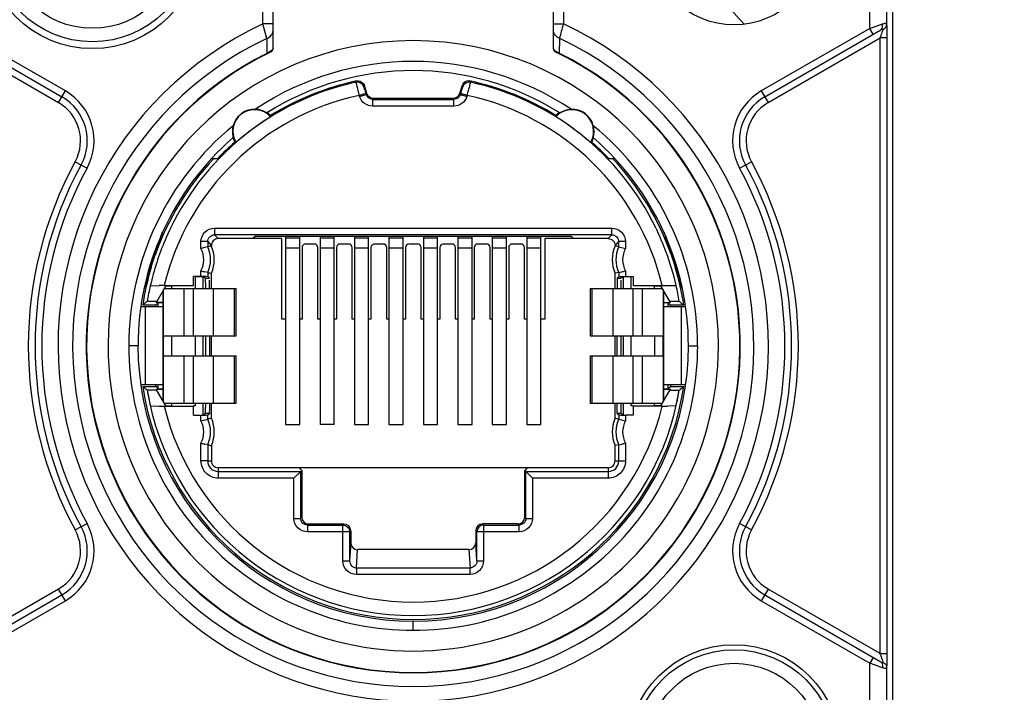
# Model space of a CAD drawing. Header units: millimetres. Extents: x 0 to 420, y 0 to 297.
# Tile 128 of 256: x 134.46 to 137.38, y 135.18 to 137.17. Entities that reach past the tile are written whole.
import ezdxf

# ---------------------------------------------------------------- set-up
doc = ezdxf.new("R2010")
doc.units = ezdxf.units.MM
doc.header["$LTSCALE"] = 23.1
doc.layers.get('0').update_dxf_attribs({"linetype": 'CONTINUOUS'})
doc.layers.add('DIM_PILOTEES', color=7, linetype='CONTINUOUS')
doc.styles.add('TEXTSTYLE_5', font='txt', dxfattribs={"width": 1.142857})
doc.dimstyles.new('DIMSTYLE_4', dxfattribs={"dimtxt": 2.5, "dimasz": 0.1875, "dimexe": 0.125, "dimexo": 0.0625, "dimgap": 1.25, "dimtad": 0, "dimtih": 1, "dimtoh": 1, "dimdsep": 46, "dimtxsty": 'TEXTSTYLE_5', "dimblk": '_FILLED', "dimblk1": '_FILLED', "dimblk2": '_FILLED', "dimcen": 0.09, "dimazin": 2, "dimtfac": 1, "dimtofl": 0, "dimtmove": 0, "dimatfit": 3, "dimldrblk": '_FILLED', "dimfxl": 1, "dimtolj": 1, "dimarcsym": 0})

# ---------------------------------------------------------------- blocks, each defined once
blk = doc.blocks.new('_FILLED')
at = {"color": 0, "linetype": 'BYBLOCK'}
blk.add_solid([(0, 0), (-1, 0.167), (-1, -0.167)], dxfattribs=at)
blk = doc.blocks.new('*D4')
at = {"layer": 'DIM_PILOTEES', "color": 2, "linetype": 'CONTINUOUS'}
for p, q in [((95.9146, 146.3862), (95.9146, 120.2775)), ((152.3359, 146.3862), (152.3359, 120.2775)), ((95.9146, 120.4025), (120.6777, 120.4025)), ((152.3359, 120.4025), (128.892, 120.4025))]:
    blk.add_line(p, q, dxfattribs=at)
at = {"layer": 'DIM_PILOTEES', "color": 2, "linetype": 'CONTINUOUS', "xscale": 0.1875, "yscale": 0.1875, "zscale": 0.1875, "rotation": 180}
blk.add_blockref('_FILLED', (95.9146, 120.4025), dxfattribs=at)
at = {"layer": 'DIM_PILOTEES', "color": 2, "linetype": 'CONTINUOUS', "xscale": 0.1875, "yscale": 0.1875, "zscale": 0.1875}
blk.add_blockref('_FILLED', (152.3359, 120.4025), dxfattribs=at)
at = {"layer": 'DIM_PILOTEES', "color": 2, "linetype": 'CONTINUOUS', "insert": (124.7849, 121.6525), "char_height": 2.5, "width": 8.571429, "attachment_point": 2, "line_spacing_factor": 0.9, "style": 'TEXTSTYLE_5'}
blk.add_mtext('{\\ftxt;\\W0.0001;\\H0.0001;\\~}{\\ftxt;\\W2.2857142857;\\H2.5; }{\\ftxt;\\W0.0001;\\H0.0001;\\~}', dxfattribs=at)

msp = doc.modelspace()

# ---------------------------------------------------------------- linework, layer by layer
at = {"color": 7, "linetype": 'CONTINUOUS'}
for p, q in [((135.2102, 137.1381), (135.2102, 137.7745)), ((136.0402, 137.0842), (136.0402, 137.7745)), ((135.1802, 137.1573), (135.1802, 137.6445)), ((136.0702, 137.6445), (136.0702, 137.1573)), ((136.9769, 137.1444), (136.9769, 137.4045)), ((137.0269, 137.4045), (137.0269, 137.1561)), ((137.0452, 135.0045), (137.0452, 137.4045)), ((136.6054, 137.1563), (136.4952, 137.2786)), ((134.2412, 137.1403), (134.5852, 136.9417)), ((134.5952, 136.9591), (134.2736, 137.1447)), ((135.1914, 137.1147), (135.1802, 137.1573)), ((135.2102, 137.1573), (135.1802, 137.1573)), ((135.2102, 137.1218), (135.2102, 137.1379)), ((136.0402, 137.1573), (136.0702, 137.1573)), ((136.9769, 137.1444), (136.6558, 136.9591)), ((136.6658, 136.9417), (137.0093, 137.14)), ((136.9769, 137.1444), (137.0142, 137.1573)), ((136.9869, 137.1271), (136.9769, 137.1444)), ((134.2431, 137.1162), (134.5752, 136.9244)), ((135.1914, 137.1147), (135.1919, 137.0704)), ((135.2102, 137.0842), (135.2102, 137.1218)), ((136.0586, 137.0704), (136.0591, 137.1147)), ((136.6758, 136.9244), (137.0074, 137.1159)), ((137.0074, 135.2931), (137.0074, 137.1159)), ((137.0274, 137.1159), (137.0074, 137.1159)), ((137.0274, 137.1159), (137.0274, 135.2931)), ((136.0405, 137.083), (136.0402, 137.0842)), ((135.1925, 137.0692), (135.1919, 137.0704)), ((136.058, 137.0692), (136.0586, 137.0704)), ((135.4575, 136.9885), (135.4553, 136.9847)), ((135.7952, 136.9847), (135.793, 136.9885)), ((134.5752, 136.9244), (134.5952, 136.9591)), ((135.4786, 136.9712), (135.4808, 136.9749)), ((135.4881, 136.9516), (135.4808, 136.9749)), ((135.7697, 136.9749), (135.7623, 136.9516)), ((135.7697, 136.9749), (135.7719, 136.9712)), ((136.6558, 136.9591), (136.6758, 136.9244)), ((135.4845, 136.952), (135.4654, 136.946)), ((135.4666, 136.9422), (135.4654, 136.946)), ((135.4666, 136.9422), (135.4857, 136.9482)), ((135.4845, 136.952), (135.4857, 136.9482)), ((135.4881, 136.9516), (135.4857, 136.9482)), ((135.5048, 136.9342), (135.5072, 136.9376)), ((135.5048, 136.9342), (135.5048, 136.9142)), ((135.5048, 136.9342), (135.7457, 136.9342)), ((135.5072, 136.9376), (135.7433, 136.9376)), ((135.7433, 136.9376), (135.7457, 136.9342)), ((135.7457, 136.9142), (135.7457, 136.9342)), ((135.7648, 136.9482), (135.7623, 136.9516)), ((135.7648, 136.9482), (135.766, 136.952)), ((135.7648, 136.9482), (135.7839, 136.9422)), ((135.7851, 136.946), (135.766, 136.952)), ((135.7851, 136.946), (135.7839, 136.9422)), ((135.7457, 136.9142), (135.5048, 136.9142)), ((135.1501, 136.8465), (135.143, 136.8411)), ((135.0922, 136.8215), (135.0923, 136.8209)), ((135.1072, 136.8127), (135.1006, 136.8073)), ((136.1582, 136.8209), (136.1587, 136.8233)), ((136.1587, 136.8233), (136.16, 136.8304)), ((135.1006, 136.8073), (135.1, 136.8069)), ((136.151, 136.807), (136.1505, 136.8069)), ((135.0292, 136.7595), (135.0466, 136.7595)), ((136.2038, 136.7595), (136.2213, 136.7595)), ((134.6243, 136.7497), (134.6595, 136.7305)), ((136.5915, 136.7305), (136.6267, 136.7497)), ((135.0367, 136.553), (135.0367, 136.533)), ((135.0367, 136.553), (136.2137, 136.553)), ((136.2137, 136.533), (136.2137, 136.553)), ((136.3441, 136.5522), (136.3471, 136.546)), ((134.8287, 136.3736), (134.8833, 136.5415)), ((134.8779, 136.5303), (134.8324, 136.3903)), ((134.8948, 136.5272), (134.8904, 136.517)), ((135.0477, 136.522), (135.0367, 136.533)), ((136.2137, 136.533), (135.0367, 136.533)), ((135.2359, 136.522), (135.0477, 136.522)), ((135.1578, 136.5292), (135.1505, 136.522)), ((135.1578, 136.5292), (136.0927, 136.5292)), ((135.2359, 136.2835), (135.2359, 136.522)), ((135.2472, 136.5292), (135.2472, 135.9716)), ((135.2472, 136.5241), (135.2892, 136.5241)), ((135.2892, 135.9716), (135.2892, 136.5292)), ((135.3492, 136.5292), (135.3492, 135.9716)), ((135.3492, 136.5241), (135.3912, 136.5241)), ((135.3912, 135.9716), (135.3912, 136.5292)), ((135.4512, 136.5292), (135.4512, 135.9716)), ((135.4512, 136.5241), (135.4932, 136.5241)), ((135.4932, 135.9716), (135.4932, 136.5292)), ((135.5532, 136.5292), (135.5532, 135.9716)), ((135.5532, 136.5241), (135.5952, 136.5241)), ((135.5952, 135.9716), (135.5952, 136.5292)), ((135.6552, 136.5292), (135.6552, 135.9716)), ((135.6552, 136.5241), (135.6972, 136.5241)), ((135.6972, 135.9716), (135.6972, 136.5292)), ((135.7572, 136.5292), (135.7572, 135.9716)), ((135.7572, 136.5241), (135.7992, 136.5241)), ((135.7992, 135.9716), (135.7992, 136.5292)), ((135.8592, 136.5292), (135.8592, 135.9716)), ((135.8592, 136.5241), (135.9012, 136.5241)), ((135.9012, 135.9716), (135.9012, 136.5292)), ((135.9612, 136.5292), (135.9612, 135.9716)), ((135.9612, 136.5241), (136.0032, 136.5241)), ((136.0032, 135.9716), (136.0032, 136.5292)), ((136.0146, 136.522), (136.0146, 136.2835)), ((136.2027, 136.522), (136.0146, 136.522)), ((136.0927, 136.5292), (136.1, 136.522)), ((136.2137, 136.533), (136.2027, 136.522)), ((136.3672, 136.5415), (136.4217, 136.3736)), ((136.4181, 136.3903), (136.3726, 136.5303)), ((134.9967, 136.4926), (134.9967, 136.513)), ((135.0167, 136.513), (134.9967, 136.513)), ((135.0167, 136.513), (135.0167, 136.4974)), ((135.0167, 136.513), (135.0277, 136.5009)), ((135.0277, 136.5009), (135.0167, 136.4974)), ((135.2892, 136.4938), (135.2472, 136.4938)), ((135.2959, 136.4958), (135.2959, 136.2835)), ((135.3326, 136.5058), (135.3059, 136.5058)), ((135.3426, 136.2835), (135.3426, 136.4958)), ((135.3912, 136.4938), (135.3492, 136.4938)), ((135.3979, 136.4958), (135.3979, 136.2835)), ((135.4346, 136.5058), (135.4079, 136.5058)), ((135.4446, 136.2835), (135.4446, 136.4958)), ((135.4932, 136.4938), (135.4512, 136.4938)), ((135.4999, 136.4958), (135.4999, 136.2835)), ((135.5366, 136.5058), (135.5099, 136.5058)), ((135.5466, 136.2835), (135.5466, 136.4958)), ((135.5952, 136.4938), (135.5532, 136.4938)), ((135.6019, 136.4958), (135.6019, 136.2835)), ((135.6386, 136.5058), (135.6119, 136.5058)), ((135.6486, 136.2835), (135.6486, 136.4958)), ((135.6972, 136.4938), (135.6552, 136.4938)), ((135.7039, 136.4958), (135.7039, 136.2835)), ((135.7406, 136.5058), (135.7139, 136.5058)), ((135.7506, 136.2835), (135.7506, 136.4958)), ((135.7992, 136.4938), (135.7572, 136.4938)), ((135.8059, 136.4958), (135.8059, 136.2835)), ((135.8426, 136.5058), (135.8159, 136.5058)), ((135.8526, 136.2835), (135.8526, 136.4958)), ((135.9012, 136.4938), (135.8592, 136.4938)), ((135.9079, 136.4958), (135.9079, 136.2835)), ((135.9446, 136.5058), (135.9179, 136.5058)), ((135.9546, 136.2835), (135.9546, 136.4958)), ((136.0032, 136.4938), (135.9612, 136.4938)), ((136.2227, 136.5009), (136.2337, 136.513)), ((136.2337, 136.4974), (136.2227, 136.5009)), ((136.2337, 136.4974), (136.2337, 136.513)), ((136.2537, 136.513), (136.2337, 136.513)), ((136.2337, 136.4974), (136.2537, 136.4926)), ((136.2537, 136.513), (136.2537, 136.4926)), ((134.9742, 136.3828), (134.9742, 136.4094)), ((134.9967, 136.4094), (134.9742, 136.4094)), ((134.9799, 136.4089), (134.9799, 136.3745)), ((135.0032, 136.408), (134.9799, 136.4089)), ((134.9967, 136.4094), (134.9967, 136.4263)), ((135.0032, 136.3745), (135.0032, 136.408)), ((135.0102, 136.4045), (135.0032, 136.408)), ((135.0167, 136.4215), (135.0079, 136.4235)), ((135.0102, 136.4045), (135.0215, 136.4045)), ((135.0167, 136.4215), (135.0167, 136.4093)), ((135.0215, 136.4045), (135.0167, 136.4093)), ((135.0277, 136.3745), (135.0277, 136.4191)), ((136.2337, 136.4215), (136.2227, 136.4191)), ((136.2227, 136.3745), (136.2227, 136.4191)), ((136.2289, 136.4045), (136.2337, 136.4093)), ((136.2289, 136.4045), (136.2403, 136.4045)), ((136.2337, 136.4215), (136.2426, 136.4235)), ((136.2337, 136.4215), (136.2337, 136.4093)), ((136.2473, 136.408), (136.2403, 136.4045)), ((136.2706, 136.4089), (136.2473, 136.408)), ((136.2473, 136.3745), (136.2473, 136.408)), ((136.2537, 136.4263), (136.2537, 136.4094)), ((136.2537, 136.4094), (136.2762, 136.4094)), ((136.2706, 136.3745), (136.2706, 136.4089)), ((136.2762, 136.4094), (136.2762, 136.3828)), ((134.8469, 136.3825), (134.8727, 136.3828)), ((134.8925, 136.3825), (134.8656, 136.3359)), ((134.8878, 136.3745), (135.1012, 136.3745)), ((134.8879, 136.3828), (134.9742, 136.3828)), ((134.892, 136.3817), (134.9104, 136.3817)), ((134.9107, 136.3745), (134.9107, 136.3822)), ((134.9462, 136.3745), (134.9462, 136.2345)), ((134.9747, 136.2345), (134.9747, 136.3745)), ((135.033, 136.3745), (135.033, 136.2345)), ((135.096, 136.2345), (135.096, 136.3745)), ((135.1012, 136.2345), (135.1012, 136.3745)), ((136.1493, 136.3745), (136.1493, 136.2345)), ((136.1493, 136.3745), (136.3627, 136.3745)), ((136.1544, 136.3745), (136.1544, 136.2345)), ((136.2175, 136.2345), (136.2175, 136.3745)), ((136.2757, 136.3745), (136.2757, 136.2345)), ((136.2762, 136.3828), (136.377, 136.3828)), ((136.3042, 136.2345), (136.3042, 136.3745)), ((136.3398, 136.3745), (136.3398, 136.3822)), ((136.34, 136.3817), (136.3585, 136.3817)), ((136.3867, 136.3329), (136.358, 136.3825)), ((134.8838, 136.3545), (134.8838, 136.0524)), ((134.8857, 136.2345), (134.8857, 136.3708)), ((136.3648, 136.3708), (136.3648, 136.2345)), ((136.3667, 136.0545), (136.3667, 136.3565)), ((134.8838, 136.3195), (134.8191, 136.3195)), ((134.826, 136.3261), (134.8242, 136.3245)), ((134.8635, 136.3245), (134.8242, 136.3245)), ((134.8317, 136.3195), (134.8317, 136.0895)), ((134.8656, 136.3359), (134.8376, 136.3359)), ((134.8703, 136.3312), (134.8635, 136.3245)), ((134.8635, 136.3195), (134.8635, 136.3245)), ((134.8638, 136.3329), (134.8656, 136.3359)), ((134.8838, 136.3329), (134.8638, 136.3329)), ((134.8838, 136.3318), (134.8703, 136.3312)), ((134.8703, 136.3195), (134.8703, 136.3312)), ((136.3667, 136.3329), (136.3867, 136.3329)), ((136.3802, 136.3312), (136.3667, 136.3318)), ((136.4314, 136.3195), (136.3667, 136.3195)), ((136.3802, 136.3195), (136.3802, 136.3312)), ((136.3802, 136.3312), (136.387, 136.3245)), ((136.4129, 136.3359), (136.3849, 136.3359)), ((136.387, 136.3245), (136.387, 136.3195)), ((136.4263, 136.3245), (136.387, 136.3245)), ((136.4188, 136.3195), (136.4188, 136.0895)), ((136.4263, 136.3245), (136.4219, 136.3283)), ((135.2472, 136.2835), (135.2359, 136.2835)), ((135.2959, 136.2835), (135.2892, 136.2835)), ((135.3492, 136.2835), (135.3426, 136.2835)), ((135.3979, 136.2835), (135.3912, 136.2835)), ((135.4512, 136.2835), (135.4446, 136.2835)), ((135.4999, 136.2835), (135.4932, 136.2835)), ((135.5532, 136.2835), (135.5466, 136.2835)), ((135.6019, 136.2835), (135.5952, 136.2835)), ((135.6552, 136.2835), (135.6486, 136.2835)), ((135.7039, 136.2835), (135.6972, 136.2835)), ((135.7572, 136.2835), (135.7506, 136.2835)), ((135.8059, 136.2835), (135.7992, 136.2835)), ((135.8592, 136.2835), (135.8526, 136.2835)), ((135.9079, 136.2835), (135.9012, 136.2835)), ((135.9612, 136.2835), (135.9546, 136.2835)), ((136.0146, 136.2835), (136.0032, 136.2835)), ((134.8857, 136.2345), (135.1012, 136.2345)), ((134.9107, 136.1745), (134.9107, 136.2345)), ((134.9799, 136.2345), (134.9799, 136.1745)), ((135.0032, 136.1745), (135.0032, 136.2345)), ((135.0107, 136.1745), (135.0107, 136.2345)), ((135.0218, 136.2345), (135.0218, 136.1745)), ((135.0277, 136.1745), (135.0277, 136.2345)), ((136.1493, 136.2345), (136.3648, 136.2345)), ((136.2227, 136.1745), (136.2227, 136.2345)), ((136.2287, 136.1745), (136.2287, 136.2345)), ((136.2398, 136.2345), (136.2398, 136.1745)), ((136.2473, 136.1745), (136.2473, 136.2345)), ((136.2706, 136.1745), (136.2706, 136.2345)), ((136.3398, 136.2345), (136.3398, 136.1745)), ((134.8104, 136.2045), (134.7832, 136.2045)), ((136.4401, 136.2045), (136.4673, 136.2045)), ((134.8857, 136.0381), (134.8857, 136.1745)), ((134.8857, 136.1745), (135.1012, 136.1745)), ((134.9462, 136.1745), (134.9462, 136.0345)), ((134.9747, 136.0345), (134.9747, 136.1745)), ((135.033, 136.1745), (135.033, 136.0345)), ((135.096, 136.0345), (135.096, 136.1745)), ((135.1012, 136.0345), (135.1012, 136.1745)), ((136.1493, 136.1745), (136.1493, 136.0345)), ((136.1493, 136.1745), (136.3648, 136.1745)), ((136.1544, 136.1745), (136.1544, 136.0345)), ((136.2175, 136.0345), (136.2175, 136.1745)), ((136.2757, 136.1745), (136.2757, 136.0345)), ((136.3042, 136.0345), (136.3042, 136.1745)), ((136.3648, 136.1745), (136.3648, 136.0381)), ((134.8194, 136.0895), (134.8838, 136.0895)), ((134.8242, 136.0845), (134.8286, 136.0807)), ((134.8242, 136.0845), (134.8635, 136.0845)), ((134.8635, 136.0845), (134.8635, 136.0895)), ((134.8703, 136.0777), (134.8635, 136.0845)), ((134.8703, 136.0777), (134.8703, 136.0895)), ((136.3667, 136.0895), (136.4311, 136.0895)), ((136.3802, 136.0777), (136.3802, 136.0895)), ((136.3802, 136.0777), (136.387, 136.0845)), ((136.387, 136.0895), (136.387, 136.0845)), ((136.387, 136.0845), (136.4263, 136.0845)), ((136.4244, 136.0829), (136.4263, 136.0845)), ((134.8379, 136.073), (134.8376, 136.073)), ((134.8656, 136.073), (134.8379, 136.073)), ((134.8925, 136.0264), (134.8638, 136.076)), ((134.8638, 136.076), (134.8838, 136.076)), ((134.8703, 136.0777), (134.8838, 136.0771)), ((136.358, 136.0264), (136.3867, 136.076)), ((136.3667, 136.0771), (136.3802, 136.0777)), ((136.3667, 136.076), (136.3867, 136.076)), ((136.3849, 136.073), (136.4126, 136.073)), ((136.4126, 136.073), (136.4129, 136.073)), ((134.8471, 136.0264), (134.8475, 136.0264)), ((134.8475, 136.0264), (134.8734, 136.0261)), ((134.8878, 136.0345), (135.1012, 136.0345)), ((134.8879, 136.0261), (134.9742, 136.0261)), ((134.892, 136.0273), (134.9104, 136.0273)), ((134.9107, 136.0267), (134.9107, 136.0345)), ((134.9742, 135.9995), (134.9742, 136.0261)), ((134.9799, 136.0266), (134.9751, 136.0264)), ((134.9775, 136.0266), (134.9799, 136.0266)), ((134.9799, 136.0345), (134.9799, 136.0266)), ((135.0032, 136.001), (135.0032, 136.0345)), ((135.0105, 136.0096), (135.0107, 136.0345)), ((135.0277, 135.9898), (135.0277, 136.0345)), ((136.1493, 136.0345), (136.3627, 136.0345)), ((136.2227, 135.9898), (136.2227, 136.0345)), ((136.2288, 136.0096), (136.2287, 136.0345)), ((136.2473, 136.001), (136.2473, 136.0345)), ((136.2706, 136.0266), (136.2706, 136.0345)), ((136.2754, 136.0264), (136.2706, 136.0266)), ((136.2762, 136.0261), (136.2762, 135.9995)), ((136.3625, 136.0261), (136.2762, 136.0261)), ((136.3398, 136.0267), (136.3398, 136.0345)), ((136.3585, 136.0273), (136.34, 136.0273)), ((136.403, 136.0264), (136.378, 136.0261)), ((136.4034, 136.0264), (136.403, 136.0264)), ((134.9742, 135.9995), (134.9967, 135.9995)), ((134.9967, 135.9826), (134.9967, 135.9995)), ((135.0032, 136.001), (135.0102, 136.0045)), ((135.0215, 136.0045), (135.0102, 136.0045)), ((135.0167, 135.9997), (135.0215, 136.0045)), ((135.0167, 135.9874), (135.0167, 135.9997)), ((136.2289, 136.0045), (136.2337, 135.9997)), ((136.2403, 136.0045), (136.2289, 136.0045)), ((136.2337, 135.9997), (136.2337, 135.9874)), ((136.2403, 136.0045), (136.2473, 136.001)), ((136.2537, 135.9995), (136.2537, 135.9826)), ((136.2762, 135.9995), (136.2537, 135.9995)), ((134.9967, 135.9826), (135.0167, 135.9874)), ((135.2472, 135.9716), (135.2892, 135.9716)), ((135.3912, 135.9716), (135.3492, 135.9716)), ((135.4512, 135.9716), (135.4932, 135.9716)), ((135.5532, 135.9716), (135.5952, 135.9716)), ((135.6552, 135.9716), (135.6972, 135.9716)), ((135.7572, 135.9716), (135.7992, 135.9716)), ((135.8592, 135.9716), (135.9012, 135.9716)), ((135.9612, 135.9716), (136.0032, 135.9716)), ((136.2337, 135.9874), (136.2537, 135.9826)), ((134.9967, 135.8635), (134.9967, 135.9163)), ((135.0167, 135.9115), (135.0079, 135.9135)), ((135.0167, 135.9115), (135.0167, 135.8635)), ((135.0277, 135.9091), (135.0277, 135.8635)), ((136.2337, 135.9115), (136.2227, 135.9091)), ((136.2227, 135.8635), (136.2227, 135.9091)), ((136.2337, 135.9115), (136.2426, 135.9135)), ((136.2337, 135.8635), (136.2337, 135.9115)), ((136.2537, 135.9163), (136.2537, 135.8635)), ((135.0167, 135.8635), (134.9967, 135.8635)), ((135.0167, 135.8635), (135.0277, 135.8635)), ((136.2227, 135.8635), (136.2537, 135.8635)), ((135.0477, 135.8435), (135.0477, 135.8325)), ((136.2027, 135.8435), (135.0477, 135.8435)), ((135.0477, 135.8325), (135.0477, 135.8125)), ((135.0477, 135.8325), (135.2919, 135.8325)), ((135.2952, 135.8358), (135.2719, 135.8125)), ((135.2862, 135.8267), (135.2832, 135.8238)), ((135.2952, 135.8358), (135.2876, 135.8435)), ((135.2915, 135.8321), (135.2904, 135.831)), ((135.2919, 135.8325), (135.2915, 135.8321)), ((135.2919, 135.8325), (135.2919, 135.6936)), ((135.2952, 135.8358), (135.2952, 135.697)), ((135.9629, 135.8435), (135.9552, 135.8358)), ((135.9552, 135.697), (135.9552, 135.8358)), ((135.9552, 135.8358), (135.9786, 135.8125)), ((135.9586, 135.6936), (135.9586, 135.8325)), ((135.9586, 135.8325), (135.959, 135.832)), ((135.9586, 135.8325), (136.2027, 135.8325)), ((135.959, 135.832), (135.9601, 135.8309)), ((135.9643, 135.8267), (135.9673, 135.8238)), ((136.2027, 135.8435), (136.2027, 135.8125)), ((135.2719, 135.8125), (135.0477, 135.8125)), ((135.2761, 135.8165), (135.2719, 135.8125)), ((135.2719, 135.6936), (135.2719, 135.8125)), ((135.2798, 135.8203), (135.2761, 135.8165)), ((135.9707, 135.8203), (135.9745, 135.8166)), ((135.9745, 135.8166), (135.9786, 135.8125)), ((135.9786, 135.8125), (135.9786, 135.6936)), ((136.2027, 135.8125), (135.9786, 135.8125)), ((134.6243, 135.6593), (134.6595, 135.6784)), ((135.2719, 135.6936), (135.2919, 135.6936)), ((135.2952, 135.697), (135.2919, 135.6936)), ((135.3119, 135.6736), (135.3152, 135.677)), ((135.3152, 135.677), (135.4202, 135.677)), ((135.4202, 135.677), (135.4169, 135.6736)), ((135.8336, 135.6736), (135.8302, 135.677)), ((135.9352, 135.677), (135.8302, 135.677)), ((135.9352, 135.677), (135.9386, 135.6736)), ((135.9586, 135.6936), (135.9552, 135.697)), ((135.9586, 135.6936), (135.9786, 135.6936)), ((136.6267, 135.6593), (136.5915, 135.6784)), ((135.3119, 135.6736), (135.3119, 135.6536)), ((135.3119, 135.6736), (135.4169, 135.6736)), ((135.4369, 135.6536), (135.3119, 135.6536)), ((135.4169, 135.5677), (135.4169, 135.6736)), ((135.4369, 135.6536), (135.4402, 135.657)), ((135.4369, 135.6536), (135.4369, 135.5677)), ((135.4402, 135.657), (135.4402, 135.6211)), ((135.8102, 135.657), (135.8102, 135.6211)), ((135.8102, 135.657), (135.8136, 135.6536)), ((135.8136, 135.5677), (135.8136, 135.6536)), ((135.9386, 135.6536), (135.8136, 135.6536)), ((135.8336, 135.6736), (135.8336, 135.5677)), ((135.8336, 135.6736), (135.9386, 135.6736)), ((135.9386, 135.6536), (135.9386, 135.6736)), ((135.4402, 135.6211), (135.4369, 135.5677)), ((135.8136, 135.5677), (135.8102, 135.6211)), ((135.4569, 135.5472), (135.4602, 135.601)), ((135.7903, 135.601), (135.4602, 135.601)), ((135.7903, 135.601), (135.7936, 135.5472)), ((135.4169, 135.5677), (135.4369, 135.5677)), ((135.8136, 135.5677), (135.8336, 135.5677)), ((135.4569, 135.5472), (135.4569, 135.5274)), ((135.4569, 135.5472), (135.7936, 135.5472)), ((135.7936, 135.5274), (135.7936, 135.5472)), ((135.7936, 135.5274), (135.4569, 135.5274)), ((134.5752, 135.4845), (134.2431, 135.2928)), ((134.5952, 135.4499), (134.5752, 135.4845)), ((136.6758, 135.4845), (136.6558, 135.4499)), ((137.0074, 135.2931), (136.6758, 135.4845)), ((134.2412, 135.2686), (134.5852, 135.4672)), ((134.2736, 135.2642), (134.5952, 135.4499)), ((136.6558, 135.4499), (136.9769, 135.2645)), ((136.6658, 135.4672), (137.0093, 135.2689)), ((135.6252, 135.3622), (135.6252, 135.3897)), ((136.9869, 135.2818), (136.9769, 135.2645)), ((137.0074, 135.2931), (137.0274, 135.2931)), ((136.9769, 135.0045), (136.9769, 135.2645)), ((136.9908, 135.2597), (136.9769, 135.2645)), ((137.0142, 135.2516), (136.9908, 135.2597)), ((137.0269, 135.2529), (137.0269, 135.0045))]:
    msp.add_line(p, q, dxfattribs=at)
for centre, radius in [((134.6752, 137.4045), 0.32), ((134.6752, 137.4045), 0.3), ((134.6752, 137.4045), 0.26), ((136.5752, 137.4045), 0.25), ((136.5752, 135.0045), 0.315), ((136.5752, 135.0045), 0.3), ((136.5752, 135.0045), 0.26)]:
    msp.add_circle(centre, radius, dxfattribs=at)
for centre, radius, start, end in [((135.6252, 136.2045), 1.0516, 115.0345, 64.9655), ((131.3306, 138.3781), 4.8943, 345.0407, 345.5563), ((137.0073, 137.1603), 0.0211, 293.17, 302.7969), ((135.6252, 136.2045), 1.0083, 115.4834, 64.5166), ((135.6252, 136.2045), 0.9036, 0, 180), ((135.9352, 137.4873), 1.1347, 340.8937, 341.0827), ((135.6252, 136.2045), 0.967, 115.7881, 64.2099), ((135.2002, 137.0842), 0.01, 295.6122, 360), ((136.0502, 137.0842), 0.01, 180, 244.6047), ((135.6252, 136.2045), 0.9683, 116.5861, 63.4139), ((135.6252, 136.2045), 0.842, 56.2883, 123.7117), ((135.1495, 137.1653), 0.1039, 294.072, 296.4514), ((135.6252, 136.2045), 0.8148, 57.8425, 122.1575), ((135.6252, 136.2045), 0.8018, 102.0748, 121.768), ((135.7889, 136.9687), 0.0202, 78.3942, 161.9853), ((135.6252, 136.2045), 0.8018, 58.232, 77.9251), ((134.5102, 136.8118), 0.17, 331.4287, 60), ((135.6252, 136.2045), 0.7986, 102.2857, 156.1623), ((135.4595, 136.9652), 0.02, 17.4902, 102.1913), ((135.7909, 136.9652), 0.02, 77.8066, 162.5098), ((135.6252, 136.2045), 0.7986, 25.8177, 77.7142), ((136.7408, 136.8118), 0.17, 120, 208.5713), ((134.5102, 136.8118), 0.15, 331.4287, 60), ((135.6252, 136.2045), 0.7586, 102.1632, 166.4009), ((135.6252, 136.2045), 0.7586, 13.5991, 77.8367), ((136.7408, 136.8118), 0.15, 120, 208.5713), ((134.5102, 136.8118), 0.13, 331.4287, 60.0001), ((135.1553, 136.8395), 0.0642, 42.4774, 210.5224), ((135.1554, 136.8394), 0.0655, 87.7992, 165.2008), ((136.0951, 136.8395), 0.0642, 329.4774, 137.5224), ((136.0951, 136.8394), 0.0655, 14.7992, 92.2008), ((136.7408, 136.8118), 0.13, 119.9997, 208.5713), ((135.1553, 136.8395), 0.0668, 44.2661, 56.3294), ((134.9415, 136.9185), 0.2636, 352.2461, 352.9489), ((136.0951, 136.8395), 0.0668, 123.6706, 135.7339), ((136.309, 136.9185), 0.2637, 187.0549, 187.7575), ((135.6252, 136.2045), 0.842, 129.2883, 180), ((135.156, 136.8393), 0.0662, 165.2655, 171.9343), ((135.6827, 136.1274), 0.8948, 127.0947, 127.4925), ((135.6252, 136.2045), 0.842, 0, 50.7117), ((135.6252, 136.2045), 0.8148, 130.8435, 180.0002), ((135.1553, 136.8395), 0.0668, 196.3241, 208.7339), ((136.0951, 136.8395), 0.0668, 331.2661, 343.3738), ((135.6252, 136.2045), 0.8148, 0, 49.1567), ((135.6252, 136.2045), 0.8018, 131.232, 136.1929), ((135.1423, 137.0671), 0.2637, 260.0551, 260.7577), ((136.1065, 137.0766), 0.2732, 279.379, 279.9431), ((135.6252, 136.2045), 0.8018, 43.8071, 48.768), ((135.6252, 136.2045), 0.81, 136.7498, 160.6845), ((135.6252, 136.2045), 0.81, 19.316, 43.2502), ((135.6255, 136.2045), 1.14, 151.4287, 208.5713), ((135.6255, 136.2045), 1.12, 151.4287, 208.5713), ((135.6255, 136.2045), 1.1, 151.4287, 208.5713), ((135.6255, 136.2045), 1.1, 331.4287, 28.5713), ((135.6255, 136.2045), 1.12, 331.4287, 28.5713), ((135.6255, 136.2045), 1.14, 331.4287, 28.5713), ((135.6265, 136.2051), 0.7971, 20.4927, 25.3194), ((135.6258, 136.2045), 0.7991, 156.9817, 167.1284), ((135.1646, 135.8344), 0.6793, 102.5732, 104.3076), ((134.9362, 136.4595), 0.069, 331.2607, 28.7392), ((134.9362, 136.4595), 0.089, 334.7554, 25.2444), ((134.9362, 136.4595), 0.1, 336.2057, 24.3702), ((136.3142, 136.4595), 0.1, 155.6298, 203.7943), ((136.3142, 136.4595), 0.089, 154.7556, 205.2446), ((136.3142, 136.4595), 0.069, 151.2608, 208.7393), ((135.626, 136.205), 0.7977, 12.8634, 20.4872), ((135.6252, 136.2045), 0.81, 163.316, 171.4804), ((135.6252, 136.2045), 0.81, 8.5196, 16.6841), ((135.152, 137.0335), 0.6267, 255.6559, 256.7049), ((135.2413, 137.4296), 1.0328, 257.468, 258.0658), ((136.1, 137.0277), 0.6208, 283.2821, 284.3408), ((135.6252, 136.2045), 0.7985, 167.1154, 170.5232), ((134.8874, 131.9598), 4.423, 89.9927, 90.1896), ((135.6252, 136.2045), 0.7985, 9.4768, 12.8854), ((136.6241, 136.3553), 1.7403, 179.5985, 180.027), ((134.5437, 136.3553), 1.823, 0.0361, 0.3256), ((136.2169, 134.7075), 2.1341, 130.2648, 130.6734), ((135.0334, 134.7073), 2.1343, 49.4173, 49.7342), ((135.6252, 136.2044), 0.9036, 179.9988, 0.0012), ((135.6252, 136.2044), 0.8422, 179.9989, 270.0031), ((135.6252, 136.2045), 0.815, 180.0002, 360), ((135.6253, 136.2044), 0.8422, 269.9967, 0.0012), ((135.6252, 136.2045), 0.81, 188.5196, 351.4804), ((135.0334, 137.7016), 2.1343, 310.2665, 310.6734), ((136.2172, 137.7017), 2.1344, 229.4167, 229.7324), ((135.6252, 136.2045), 0.7986, 189.4734, 350.5266), ((135.6252, 136.2045), 0.7983, 189.48, 192.8885), ((134.6264, 136.0536), 1.7403, 359.5985, 0.027), ((135.6252, 136.2045), 0.7983, 347.1115, 350.52), ((134.8877, 140.5641), 4.538, 269.819, 270.003), ((136.7068, 136.0536), 1.823, 180.0361, 180.3256), ((135.6252, 136.2045), 0.7586, 193.5991, 346.4009), ((136.3631, 140.4465), 4.4204, 269.9927, 270.1927), ((134.9362, 135.9495), 0.069, 331.259, 28.7393), ((135.2108, 135.1197), 0.8891, 101.8843, 102.6095), ((134.9362, 135.9495), 0.089, 334.7556, 25.2446), ((134.9362, 135.9495), 0.1, 336.2057, 23.7943), ((136.3142, 135.9495), 0.1, 156.2057, 203.7943), ((136.0396, 135.1197), 0.8891, 77.3906, 78.1157), ((136.3142, 135.9495), 0.089, 154.7554, 205.2444), ((136.3142, 135.9495), 0.069, 151.2607, 208.7412), ((135.151, 136.5199), 0.623, 255.6639, 256.7192), ((135.241, 136.918), 1.0311, 257.4654, 258.0642), ((136.1008, 136.5147), 0.6177, 283.2722, 284.3367), ((135.0477, 135.8635), 0.031, 180.0002, 269.9991), ((135.0477, 135.8635), 0.02, 179.998, 269.9987), ((136.2027, 135.8635), 0.031, 270.0003, 359.9999), ((136.2027, 135.8635), 0.02, 269.9998, 359.9999), ((134.5102, 135.5971), 0.17, 300, 28.5713), ((136.7408, 135.5971), 0.17, 151.4287, 240), ((134.5102, 135.5971), 0.13, 299.9997, 28.5713), ((134.5102, 135.5971), 0.15, 300, 28.5713), ((135.8336, 135.6536), 0.02, 90.0044, 179.9962), ((136.7408, 135.5971), 0.15, 151.4287, 240), ((136.7408, 135.5971), 0.13, 151.4287, 240.0001), ((135.9371, 134.9223), 1.1328, 18.9169, 19.1062), ((137.0074, 135.2488), 0.0209, 57.1336, 66.8174)]:
    msp.add_arc(centre, radius, start, end, dxfattribs=at)
for centre, major_axis, ratio, start_param, end_param in [((135.5072, 136.9576), (-0.0118, -0.0161), 0.999941, 5.650531, 6.915839), ((135.7433, 136.9576), (-0.0118, 0.0161), 0.999941, 8.792124, 10.057432), ((135.3059, 136.4958), (0.00707, -0.00707), 0.999924, 2.356233, 3.926953), ((135.3326, 136.4958), (0.00707, 0.00707), 0.999924, 5.497825, 7.068545), ((135.4079, 136.4958), (0.00707, -0.00707), 0.999924, 2.356233, 3.926953), ((135.4346, 136.4958), (-0.00707, -0.00707), 0.999924, 8.639457, 10.210163), ((135.8159, 136.4958), (-0.00707, 0.00707), 0.999924, -0.78536, 0.78536), ((135.9179, 136.4958), (0.00707, -0.00707), 0.999924, 2.356233, 3.926953), ((135.9446, 136.4958), (0.00707, 0.00707), 0.999924, 5.497825, 7.068545), ((135.0102, 136.3745), (0, 0.03), 0.017455, -1.570796, -0.008718), ((136.2289, 136.3745), (0, 0.03), 0.008727, 0.008718, 1.570796), ((135.0215, 136.3745), (0, 0.03), 0.008727, -1.570796, -0.594506), ((136.2403, 136.3745), (0, 0.03), 0.017455, 0.59453, 1.570796), ((135.3152, 135.697), (0.0141, 0.0141), 0.999924, 8.63938, 10.210138), ((135.4202, 135.657), (0.0141, 0.0141), 0.999924, -0.785398, 0.785398), ((135.8302, 135.657), (0.0141, -0.0141), 0.999924, 8.63938, 10.210176), ((135.9352, 135.697), (0.0141, -0.0141), 0.999924, -0.78536, 0.785398), ((135.4602, 135.6212), (-0.0013, -0.0202), 0.990231, -1.508171, 0.061411), ((135.7902, 135.6212), (-0.0013, 0.0202), 0.990231, -3.203004, -1.633422)]:
    msp.add_ellipse(centre, major_axis=major_axis, ratio=ratio, start_param=start_param, end_param=end_param, dxfattribs=at)
for points, knots in [([(135.1914, 137.1147), (135.1966, 137.1164), (135.206, 137.1223), (135.2102, 137.1329), (135.2102, 137.1379)], [0, 0, 0, 0, 0.522862, 1, 1, 1, 1]), ([(136.0591, 137.1147), (136.0538, 137.1164), (136.0444, 137.1224), (136.0402, 137.1331), (136.0402, 137.1381)], [0, 0, 0, 0, 0.523373, 1, 1, 1, 1]), ([(137.0157, 137.1409), (137.0153, 137.1395), (137.013, 137.1323), (137.0106, 137.1252), (137.0086, 137.1194)], [0, 0, 0, 0, 0.18879, 1, 1, 1, 1]), ([(137.0093, 137.14), (137.0131, 137.1422), (137.0156, 137.1496), (137.0146, 137.1556), (137.0142, 137.1573)], [0, 0, 0, 0, 0.709767, 1, 1, 1, 1]), ([(137.0093, 137.14), (137.0103, 137.1406), (137.012, 137.1415), (137.014, 137.1426), (137.016, 137.1424), (137.0158, 137.1413), (137.0157, 137.1409)], [0, 0, 0, 0, 0.414695, 0.698746, 0.838071, 1, 1, 1, 1]), ([(137.0142, 137.1573), (137.0171, 137.1584), (137.0217, 137.1613), (137.0268, 137.1576), (137.0269, 137.1561)], [0, 0, 0, 0, 0.664095, 1, 1, 1, 1]), ([(137.0269, 137.1561), (137.027, 137.1535), (137.0274, 137.1401), (137.0274, 137.1267), (137.0274, 137.1159)], [0, 0, 0, 0, 0.189729, 1, 1, 1, 1]), ([(135.2102, 137.0843), (135.2103, 137.0824), (135.205, 137.0772), (135.1998, 137.0743), (135.1958, 137.0722)], [0, 0, 0, 0, 0.292268, 1, 1, 1, 1]), ([(136.0507, 137.0744), (136.0493, 137.0752), (136.0456, 137.0775), (136.0417, 137.0804), (136.0405, 137.083)], [0, 0, 0, 0, 0.365369, 1, 1, 1, 1]), ([(135.4553, 136.9847), (135.455, 136.9837), (135.4572, 136.9798), (135.4582, 136.9719), (135.4618, 136.96), (135.4641, 136.9509), (135.4654, 136.946)], [0, 0, 0, 0, 0.07853, 0.29595, 0.619365, 1, 1, 1, 1]), ([(135.4786, 136.9712), (135.4786, 136.9692), (135.4817, 136.963), (135.4831, 136.9565), (135.4845, 136.952)], [0, 0, 0, 0, 0.298401, 1, 1, 1, 1]), ([(135.766, 136.952), (135.7674, 136.9565), (135.7689, 136.9629), (135.7717, 136.9692), (135.7719, 136.9712)], [0, 0, 0, 0, 0.700827, 1, 1, 1, 1]), ([(135.7851, 136.946), (135.7864, 136.9509), (135.7887, 136.96), (135.7923, 136.9719), (135.7934, 136.9798), (135.7954, 136.9837), (135.7952, 136.9847)], [0, 0, 0, 0, 0.380241, 0.703448, 0.920981, 1, 1, 1, 1]), ([(135.5048, 136.9142), (135.4965, 136.9142), (135.4795, 136.9198), (135.4691, 136.9343), (135.4666, 136.9422)], [0, 0, 0, 0, 0.499906, 1, 1, 1, 1]), ([(135.7839, 136.9422), (135.7815, 136.9343), (135.7709, 136.9198), (135.754, 136.9143), (135.7457, 136.9142)], [0, 0, 0, 0, 0.499909, 1, 1, 1, 1]), ([(135.1915, 136.8944), (135.1913, 136.8942), (135.1904, 136.8953), (135.1885, 136.8959), (135.1854, 136.8979), (135.1794, 136.9005), (135.1702, 136.9037), (135.1621, 136.9047), (135.1579, 136.9049)], [0, 0, 0, 0, 0.021042, 0.083485, 0.185606, 0.3187, 0.643049, 1, 1, 1, 1]), ([(136.059, 136.8944), (136.0592, 136.8942), (136.0601, 136.8953), (136.0619, 136.8959), (136.065, 136.8979), (136.071, 136.9005), (136.0803, 136.9037), (136.0883, 136.9047), (136.0926, 136.9049)], [0, 0, 0, 0, 0.019584, 0.083768, 0.185144, 0.317766, 0.642479, 1, 1, 1, 1]), ([(135.2027, 136.8829), (135.2027, 136.8824), (135.2006, 136.8818), (135.1981, 136.8794), (135.1928, 136.8763), (135.1832, 136.8698), (135.1686, 136.86), (135.1565, 136.8513), (135.1501, 136.8465)], [0, 0, 0, 0, 0.021041, 0.080288, 0.175145, 0.30147, 0.625864, 1, 1, 1, 1]), ([(136.1505, 136.8069), (136.1501, 136.8068), (136.1489, 136.8086), (136.1458, 136.8103), (136.1413, 136.8145), (136.1323, 136.8217), (136.1186, 136.8328), (136.1004, 136.8466), (136.0819, 136.86), (136.0672, 136.8698), (136.0577, 136.8763), (136.0524, 136.8794), (136.0499, 136.8818), (136.0478, 136.8824), (136.0478, 136.8829)], [0, 0, 0, 0, 0.010518, 0.040141, 0.087567, 0.150724, 0.312909, 0.499999, 0.687088, 0.849275, 0.912433, 0.959859, 0.989483, 1, 1, 1, 1]), ([(135.0905, 136.8486), (135.0898, 136.8439), (135.0897, 136.8377), (135.0903, 136.8316), (135.0905, 136.8303)], [0, 0, 0, 0, 0.776518, 1, 1, 1, 1]), ([(136.16, 136.8304), (136.1603, 136.8323), (136.1611, 136.8409), (136.1601, 136.8497), (136.1584, 136.8562)], [0, 0, 0, 0, 0.222823, 1, 1, 1, 1]), ([(135.0905, 136.8303), (135.0906, 136.8292), (135.0911, 136.8263), (135.0917, 136.8234), (135.0922, 136.8215)], [0, 0, 0, 0, 0.349002, 1, 1, 1, 1]), ([(135.138, 136.8374), (135.1349, 136.835), (135.1245, 136.8269), (135.1143, 136.8186), (135.1072, 136.8127)], [0, 0, 0, 0, 0.296415, 1, 1, 1, 1]), ([(135.0167, 136.513), (135.0167, 136.518), (135.0211, 136.5286), (135.0316, 136.533), (135.0367, 136.533)], [0, 0, 0, 0, 0.5, 1, 1, 1, 1]), ([(135.0477, 136.522), (135.0425, 136.522), (135.0315, 136.5173), (135.0274, 136.5061), (135.0277, 136.5009)], [0, 0, 0, 0, 0.499675, 1, 1, 1, 1]), ([(136.2027, 136.522), (136.208, 136.522), (136.219, 136.5173), (136.2231, 136.5061), (136.2228, 136.5009)], [0, 0, 0, 0, 0.499409, 1, 1, 1, 1]), ([(136.2137, 136.533), (136.2188, 136.533), (136.2294, 136.5286), (136.2337, 136.518), (136.2337, 136.513)], [0, 0, 0, 0, 0.5, 1, 1, 1, 1]), ([(135.0167, 136.4093), (135.0164, 136.4096), (135.014, 136.4089), (135.0103, 136.4096), (135.0039, 136.4093), (134.9993, 136.4094), (134.9967, 136.4094)], [0, 0, 0, 0, 0.078401, 0.295682, 0.619132, 1, 1, 1, 1]), ([(136.2337, 136.4093), (136.2341, 136.4096), (136.2365, 136.4089), (136.2402, 136.4096), (136.2466, 136.4093), (136.2512, 136.4094), (136.2537, 136.4094)], [0, 0, 0, 0, 0.078572, 0.295856, 0.619192, 1, 1, 1, 1]), ([(136.377, 136.3828), (136.3802, 136.3828), (136.3891, 136.3827), (136.3979, 136.3829), (136.4035, 136.3825)], [0, 0, 0, 0, 0.364218, 1, 1, 1, 1]), ([(134.8854, 136.2345), (134.8846, 136.2345), (134.8862, 136.2297), (134.8846, 136.2252), (134.8853, 136.2152), (134.885, 136.2045), (134.8853, 136.1938), (134.8846, 136.1837), (134.8862, 136.1792), (134.8846, 136.1745), (134.8854, 136.1745)], [0, 0, 0, 0, 0.038135, 0.146537, 0.308687, 0.499965, 0.691248, 0.853418, 0.961856, 1, 1, 1, 1]), ([(136.3651, 136.1745), (136.3659, 136.1745), (136.3643, 136.1792), (136.3659, 136.1837), (136.3652, 136.1938), (136.3655, 136.2045), (136.3652, 136.2151), (136.3659, 136.2252), (136.3643, 136.2297), (136.3659, 136.2345), (136.3651, 136.2345)], [0, 0, 0, 0, 0.038135, 0.146528, 0.308676, 0.499944, 0.691235, 0.853439, 0.961881, 1, 1, 1, 1]), ([(135.0218, 136.0345), (135.0218, 136.0307), (135.0216, 136.0237), (135.0221, 136.0142), (135.021, 136.0085), (135.0221, 136.005), (135.0215, 136.0045)], [0, 0, 0, 0, 0.380702, 0.704063, 0.921391, 1, 1, 1, 1]), ([(136.2398, 136.0345), (136.2398, 136.0307), (136.24, 136.0237), (136.2395, 136.0141), (136.2408, 136.0088), (136.2396, 136.0048), (136.2403, 136.0045)], [0, 0, 0, 0, 0.380613, 0.703898, 0.921207, 1, 1, 1, 1]), ([(134.9967, 135.9995), (134.9993, 135.9995), (135.0039, 135.9996), (135.0103, 135.9993), (135.014, 136), (135.0164, 135.9993), (135.0167, 135.9997)], [0, 0, 0, 0, 0.380875, 0.704328, 0.921606, 1, 1, 1, 1]), ([(135.0102, 136.0045), (135.0106, 136.0047), (135.01, 136.007), (135.0104, 136.0083), (135.0105, 136.0096)], [0, 0, 0, 0, 0.26387, 1, 1, 1, 1]), ([(136.2289, 136.0045), (136.2286, 136.0048), (136.2292, 136.0068), (136.2288, 136.0083), (136.2288, 136.0096)], [0, 0, 0, 0, 0.263111, 1, 1, 1, 1]), ([(136.2337, 135.9997), (136.2341, 135.9993), (136.2365, 136), (136.2402, 135.9993), (136.2466, 135.9996), (136.2512, 135.9995), (136.2537, 135.9995)], [0, 0, 0, 0, 0.078404, 0.295685, 0.619134, 1, 1, 1, 1]), ([(135.0477, 135.8125), (135.0348, 135.8128), (135.0077, 135.8234), (134.9971, 135.8505), (134.9967, 135.8635)], [0, 0, 0, 0, 0.499986, 1, 1, 1, 1]), ([(136.2537, 135.8635), (136.2534, 135.8505), (136.2427, 135.8235), (136.2157, 135.8128), (136.2027, 135.8125)], [0, 0, 0, 0, 0.499998, 1, 1, 1, 1]), ([(135.3119, 135.6736), (135.3068, 135.6736), (135.2963, 135.678), (135.2919, 135.6885), (135.2919, 135.6936)], [0, 0, 0, 0, 0.5, 1, 1, 1, 1]), ([(135.9586, 135.6936), (135.9586, 135.6885), (135.9542, 135.678), (135.9437, 135.6736), (135.9386, 135.6736)], [0, 0, 0, 0, 0.5, 1, 1, 1, 1]), ([(135.4569, 135.5274), (135.4467, 135.5277), (135.4252, 135.536), (135.4173, 135.5575), (135.4169, 135.5677)], [0, 0, 0, 0, 0.49974, 1, 1, 1, 1]), ([(135.4369, 135.5677), (135.4369, 135.5625), (135.441, 135.5517), (135.4517, 135.5472), (135.4569, 135.5472)], [0, 0, 0, 0, 0.499292, 1, 1, 1, 1]), ([(135.8336, 135.5677), (135.8333, 135.5575), (135.8252, 135.5361), (135.8038, 135.5276), (135.7936, 135.5274)], [0, 0, 0, 0, 0.500186, 1, 1, 1, 1]), ([(135.8136, 135.5677), (135.8136, 135.5625), (135.8095, 135.5517), (135.7988, 135.5472), (135.7936, 135.5472)], [0, 0, 0, 0, 0.499299, 1, 1, 1, 1]), ([(137.0086, 135.2895), (137.0094, 135.2874), (137.0118, 135.2803), (137.0142, 135.2731), (137.0157, 135.2681)], [0, 0, 0, 0, 0.295539, 1, 1, 1, 1]), ([(137.0093, 135.2689), (137.0104, 135.2683), (137.0152, 135.2639), (137.0154, 135.2564), (137.0142, 135.2516)], [0, 0, 0, 0, 0.208086, 1, 1, 1, 1]), ([(137.0093, 135.2689), (137.0108, 135.268), (137.0124, 135.2654), (137.0158, 135.2673), (137.0157, 135.2681)], [0, 0, 0, 0, 0.699584, 1, 1, 1, 1]), ([(137.0274, 135.2931), (137.0274, 135.2892), (137.0274, 135.2758), (137.0273, 135.2624), (137.0269, 135.2529)], [0, 0, 0, 0, 0.291085, 1, 1, 1, 1]), ([(137.0269, 135.2529), (137.0268, 135.2513), (137.0217, 135.2477), (137.0171, 135.2505), (137.0142, 135.2516)], [0, 0, 0, 0, 0.335686, 1, 1, 1, 1])]:
    msp.add_open_spline(points, degree=3, knots=knots, dxfattribs=at)
for points in [[(137.0188, 137.1425), (137.0232, 137.1454), (137.0268, 137.1508), (137.0269, 137.1561)], [(136.0586, 137.0704), (136.0559, 137.0716), (136.0532, 137.0729), (136.0507, 137.0744)], [(135.4575, 136.9885), (135.4592, 136.9888), (135.4609, 136.9889), (135.4625, 136.9889)], [(135.4625, 136.9889), (135.4702, 136.9885), (135.4784, 136.9822), (135.4808, 136.9749)], [(135.5048, 136.9342), (135.4969, 136.9342), (135.4881, 136.9407), (135.4857, 136.9482)], [(135.7575, 136.9381), (135.7542, 136.9357), (135.7499, 136.9342), (135.7457, 136.9342)], [(135.7648, 136.9482), (135.7635, 136.9442), (135.7609, 136.9406), (135.7575, 136.9381)], [(135.0085, 136.5412), (135.0157, 136.5484), (135.0265, 136.5529), (135.0367, 136.553)], [(136.2137, 136.553), (136.2239, 136.5529), (136.2348, 136.5484), (136.242, 136.5412)], [(134.9967, 136.513), (134.9968, 136.5232), (135.0013, 136.534), (135.0085, 136.5412)], [(136.242, 136.5412), (136.2492, 136.534), (136.2537, 136.5232), (136.2537, 136.513)], [(135.5099, 136.5058), (135.5052, 136.5058), (135.4999, 136.5005), (135.4999, 136.4958)], [(135.5437, 136.5029), (135.5419, 136.5047), (135.5391, 136.5058), (135.5366, 136.5058)], [(135.5466, 136.4958), (135.5466, 136.4984), (135.5455, 136.5011), (135.5437, 136.5029)], [(135.6119, 136.5058), (135.6072, 136.5058), (135.6019, 136.5005), (135.6019, 136.4958)], [(135.6457, 136.5029), (135.6439, 136.5047), (135.6411, 136.5058), (135.6386, 136.5058)], [(135.6486, 136.4958), (135.6486, 136.4984), (135.6475, 136.5011), (135.6457, 136.5029)], [(135.7139, 136.5058), (135.7092, 136.5058), (135.7039, 136.5005), (135.7039, 136.4958)], [(135.7477, 136.5029), (135.7459, 136.5047), (135.7431, 136.5058), (135.7406, 136.5058)], [(135.7506, 136.4958), (135.7506, 136.4984), (135.7495, 136.5011), (135.7477, 136.5029)], [(135.8497, 136.5029), (135.8479, 136.5047), (135.8451, 136.5058), (135.8426, 136.5058)], [(135.8526, 136.4958), (135.8526, 136.4984), (135.8515, 136.5011), (135.8497, 136.5029)], [(135.2836, 135.6654), (135.2765, 135.6726), (135.272, 135.6834), (135.2719, 135.6936)], [(135.9786, 135.6936), (135.9785, 135.6834), (135.974, 135.6726), (135.9668, 135.6654)], [(135.3119, 135.6536), (135.3017, 135.6537), (135.2909, 135.6582), (135.2836, 135.6654)], [(135.4169, 135.6736), (135.422, 135.6736), (135.4275, 135.6714), (135.4311, 135.6678)], [(135.4311, 135.6678), (135.4347, 135.6642), (135.4369, 135.6587), (135.4369, 135.6536)], [(135.9668, 135.6654), (135.9596, 135.6582), (135.9488, 135.6537), (135.9386, 135.6536)], [(137.0188, 135.2664), (137.0232, 135.2635), (137.0268, 135.2581), (137.0269, 135.2529)]]:
    msp.add_open_spline(points, degree=3, dxfattribs=at)

# ---------------------------------------------------------------- dimensions: what is measured, and where the dimension line sits
at = {"layer": 'DIM_PILOTEES', "color": 2, "linetype": 'CONTINUOUS'}
dim = msp.add_linear_dim(base=(152.3359, 120.4025), p1=(95.9146, 146.4487), p2=(152.3359, 146.4487), text='{\\ftxt;\\W0.0001;\\H0.0001;\\~}{\\ftxt;\\W2.2857142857;\\H2.5; }{\\ftxt;\\W0.0001;\\H0.0001;\\~}', dimstyle='DIMSTYLE_4', dxfattribs=at)
dim.commit()
dim.dimension.update_dxf_attribs({"geometry": '*D4', "text_midpoint": (121.9277, 119.1525), "dimtype": 160})

doc.saveas('drawing.dxf')
